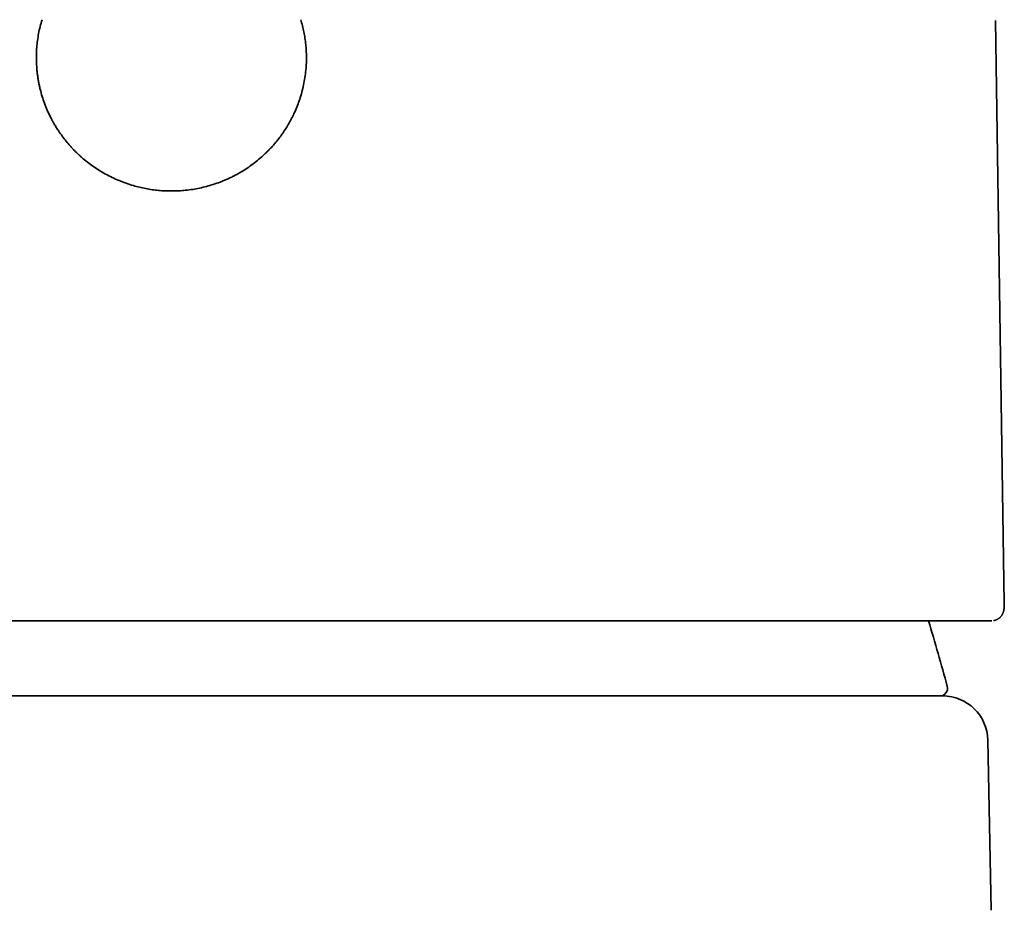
# Model space of a CAD drawing. Header units: millimetres. Extents: x 8 to 580, y 12 to 376.
# Tile 17 of 19: x 299 to 326, y 338 to 361. Entities that reach past the tile are written whole.
import ezdxf

# ---------------------------------------------------------------- set-up
doc = ezdxf.new("R2010")
doc.units = ezdxf.units.MM

msp = doc.modelspace()

# ---------------------------------------------------------------- linework, layer by layer
at = {"color": 7, "linetype": 'Continuous', "lineweight": 35}
for p, q in [((325.703, 345.696), (325.47, 361.235)), ((325.365, 345.234), (325.37, 345.234)), ((310.259, 343.234), (296.741, 343.234)), ((325.262, 342.058), (325.351, 337.52))]:
    msp.add_line(p, q, dxfattribs=at)
for centre, radius, start, end in [((266.251, 327.87), 60, 15.08663, 16.8229), ((323.99, 343.434), 0.2, 270, 15.0866), ((324.062, 342.034), 1.2, 1.1279, 90)]:
    msp.add_arc(centre, radius, start, end, dxfattribs=at)
for points, knots in [([(303.5, 356.689), (303.443, 356.69), (303.328, 356.691), (303.157, 356.703), (302.988, 356.723), (302.819, 356.751), (302.652, 356.787), (302.476, 356.834), (302.292, 356.892), (302.103, 356.965), (301.919, 357.047), (301.74, 357.14), (301.57, 357.241), (301.409, 357.347), (301.259, 357.459), (301.144, 357.554), (301.061, 357.627), (301.008, 357.677), (300.955, 357.728), (300.903, 357.78), (300.852, 357.834), (300.781, 357.911), (300.693, 358.015), (300.59, 358.147), (300.505, 358.268), (300.435, 358.376), (300.392, 358.447), (300.364, 358.496), (300.35, 358.521), (300.336, 358.546), (300.322, 358.572), (300.309, 358.597), (300.269, 358.672), (300.208, 358.799), (300.133, 358.979), (300.068, 359.162), (300.022, 359.319), (299.99, 359.448), (299.969, 359.547), (299.95, 359.647), (299.935, 359.748), (299.922, 359.85), (299.909, 359.981), (299.9, 360.141), (299.9, 360.329), (299.909, 360.516), (299.929, 360.702), (299.959, 360.887), (299.999, 361.072), (300.034, 361.193), (300.051, 361.254)], [0, 0, 0, 0, 0.025814, 0.051517, 0.077167, 0.10282, 0.128534, 0.154364, 0.184915, 0.215317, 0.245663, 0.276049, 0.306568, 0.334891, 0.363075, 0.391196, 0.402244, 0.413299, 0.424364, 0.435446, 0.446547, 0.457673, 0.482992, 0.50819, 0.533322, 0.549902, 0.566493, 0.570842, 0.575194, 0.579548, 0.583905, 0.588265, 0.592628, 0.622291, 0.651693, 0.680925, 0.71008, 0.725354, 0.740645, 0.755967, 0.771334, 0.786758, 0.802252, 0.830638, 0.858838, 0.886936, 0.915016, 0.943164, 0.971464, 1, 1, 1, 1]), ([(306.949, 361.254), (306.964, 361.2), (306.995, 361.092), (307.032, 360.927), (307.061, 360.762), (307.082, 360.595), (307.095, 360.427), (307.101, 360.248), (307.097, 360.059), (307.081, 359.86), (307.054, 359.663), (307.015, 359.467), (306.967, 359.278), (306.909, 359.095), (306.844, 358.92), (306.784, 358.784), (306.736, 358.684), (306.703, 358.618), (306.668, 358.553), (306.632, 358.489), (306.594, 358.425), (306.539, 358.336), (306.463, 358.221), (306.364, 358.086), (306.27, 357.97), (306.184, 357.872), (306.126, 357.811), (306.087, 357.771), (306.066, 357.75), (306.046, 357.729), (306.025, 357.709), (306.004, 357.688), (305.942, 357.63), (305.836, 357.536), (305.682, 357.413), (305.522, 357.299), (305.383, 357.211), (305.267, 357.145), (305.176, 357.096), (305.084, 357.05), (304.99, 357.006), (304.894, 356.965), (304.77, 356.916), (304.618, 356.862), (304.437, 356.809), (304.253, 356.765), (304.068, 356.731), (303.88, 356.707), (303.691, 356.692), (303.564, 356.69), (303.5, 356.689)], [0, 0, 0, 0, 0.0253938, 0.0506669, 0.0758791, 0.1010905, 0.1263614, 0.1517515, 0.1817679, 0.2116592, 0.2415254, 0.2714671, 0.3015841, 0.3297644, 0.357857, 0.385942, 0.396992, 0.408058, 0.419145, 0.4302576, 0.4414008, 0.4525791, 0.477997, 0.5033489, 0.5286916, 0.5454412, 0.5622277, 0.5666324, 0.5710411, 0.575454, 0.5798714, 0.5842935, 0.5887208, 0.6185679, 0.6482114, 0.6777383, 0.7072368, 0.7227081, 0.7382085, 0.7537505, 0.7693468, 0.7850095, 0.8007508, 0.829362, 0.857795, 0.8861269, 0.9144356, 0.9427992, 0.9712951, 1, 1, 1, 1]), ([(325.423, 345.24), (325.423, 345.241), (325.426, 345.241), (325.433, 345.243), (325.442, 345.245), (325.452, 345.247), (325.464, 345.251), (325.479, 345.256), (325.497, 345.263), (325.516, 345.272), (325.534, 345.283), (325.552, 345.294), (325.567, 345.306), (325.582, 345.318), (325.597, 345.333), (325.611, 345.348), (325.623, 345.364), (325.634, 345.38), (325.645, 345.397), (325.653, 345.412), (325.66, 345.426), (325.666, 345.44), (325.671, 345.453), (325.676, 345.465), (325.679, 345.475), (325.682, 345.484), (325.685, 345.496), (325.688, 345.508), (325.69, 345.52), (325.693, 345.532), (325.695, 345.543), (325.696, 345.554), (325.697, 345.564), (325.698, 345.573), (325.699, 345.581), (325.7, 345.59), (325.701, 345.6), (325.701, 345.608), (325.702, 345.615), (325.702, 345.62), (325.702, 345.624), (325.702, 345.628), (325.703, 345.633), (325.703, 345.64), (325.703, 345.648), (325.703, 345.658), (325.703, 345.669), (325.703, 345.682), (325.703, 345.691), (325.703, 345.696)], [0, 0, 0, 0, 0.003412, 0.015788, 0.025885, 0.034093, 0.042957, 0.055951, 0.073235, 0.09022, 0.10905, 0.126602, 0.14261, 0.157054, 0.177953, 0.198992, 0.22183, 0.252261, 0.280109, 0.305536, 0.331583, 0.359207, 0.38596, 0.408799, 0.426849, 0.448893, 0.475554, 0.504603, 0.533483, 0.562071, 0.593224, 0.621027, 0.645502, 0.669357, 0.692427, 0.716815, 0.742515, 0.767011, 0.788201, 0.797557, 0.806186, 0.817155, 0.831919, 0.850476, 0.872822, 0.898952, 0.928863, 0.962547, 1, 1, 1, 1]), ([(281.635, 345.234), (281.644, 345.234), (281.662, 345.234), (281.698, 345.234), (281.741, 345.234), (281.792, 345.234), (281.85, 345.234), (281.908, 345.234), (281.964, 345.234), (282.016, 345.234), (282.071, 345.234), (282.129, 345.234), (282.191, 345.234), (282.259, 345.234), (282.34, 345.234), (282.437, 345.234), (282.551, 345.234), (282.673, 345.234), (282.801, 345.234), (282.924, 345.234), (283.041, 345.234), (283.148, 345.234), (283.237, 345.234), (283.305, 345.234), (283.35, 345.234), (283.396, 345.234), (283.442, 345.234), (283.489, 345.234), (283.573, 345.234), (283.696, 345.234), (283.862, 345.234), (284.033, 345.234), (284.21, 345.234), (284.393, 345.234), (284.582, 345.234), (284.771, 345.234), (284.96, 345.234), (285.148, 345.234), (285.341, 345.234), (285.539, 345.234), (285.744, 345.234), (285.954, 345.234), (286.169, 345.234), (286.389, 345.234), (286.613, 345.234), (286.841, 345.234), (287.074, 345.234), (287.306, 345.234), (287.539, 345.234), (287.77, 345.234), (288.005, 345.234), (288.245, 345.234), (288.5, 345.234), (288.773, 345.234), (289.062, 345.234), (289.356, 345.234), (289.654, 345.234), (289.957, 345.234), (290.263, 345.234), (290.565, 345.234), (290.862, 345.234), (291.155, 345.234), (291.45, 345.234), (291.748, 345.234), (292.048, 345.234), (292.368, 345.234), (292.71, 345.234), (293.076, 345.234), (293.446, 345.234), (293.819, 345.234), (294.162, 345.234), (294.474, 345.234), (294.755, 345.234), (294.98, 345.234), (295.149, 345.234), (295.26, 345.234), (295.372, 345.234), (295.485, 345.234), (295.597, 345.234), (295.787, 345.234), (296.054, 345.234), (296.4, 345.234), (296.747, 345.234), (297.096, 345.234), (297.447, 345.234), (297.8, 345.234), (298.129, 345.234), (298.434, 345.234), (298.714, 345.234), (298.995, 345.234), (299.278, 345.234), (299.558, 345.234), (299.833, 345.234), (300.14, 345.234), (300.482, 345.234), (300.861, 345.234), (301.24, 345.234), (301.62, 345.234), (301.998, 345.234), (302.374, 345.234), (302.749, 345.234), (303.124, 345.234), (303.51, 345.234), (303.906, 345.234), (304.311, 345.234), (304.715, 345.234), (305.119, 345.234), (305.522, 345.234), (305.881, 345.234), (306.195, 345.234), (306.466, 345.234), (306.736, 345.234), (307.006, 345.234), (307.279, 345.234), (307.556, 345.234), (307.875, 345.234), (308.232, 345.234), (308.625, 345.234), (309.015, 345.234), (309.404, 345.234), (309.756, 345.234), (310.073, 345.234), (310.354, 345.234), (310.577, 345.234), (310.744, 345.234), (310.853, 345.234), (310.963, 345.234), (311.072, 345.234), (311.181, 345.234), (311.372, 345.234), (311.645, 345.234), (311.998, 345.234), (312.347, 345.234), (312.693, 345.234), (313.037, 345.234), (313.377, 345.234), (313.706, 345.234), (314.022, 345.234), (314.326, 345.234), (314.628, 345.234), (314.929, 345.234), (315.228, 345.234), (315.526, 345.234), (315.822, 345.234), (316.115, 345.234), (316.403, 345.234), (316.689, 345.234), (316.97, 345.234), (317.243, 345.234), (317.508, 345.234), (317.764, 345.234), (318.016, 345.234), (318.266, 345.234), (318.525, 345.234), (318.793, 345.234), (319.069, 345.234), (319.339, 345.234), (319.605, 345.234), (319.865, 345.234), (320.12, 345.234), (320.362, 345.234), (320.594, 345.234), (320.814, 345.234), (321.029, 345.234), (321.24, 345.234), (321.445, 345.234), (321.657, 345.234), (321.875, 345.234), (322.1, 345.234), (322.317, 345.234), (322.528, 345.234), (322.713, 345.234), (322.876, 345.234), (323.017, 345.234), (323.127, 345.234), (323.207, 345.234), (323.259, 345.234), (323.311, 345.234), (323.362, 345.234), (323.413, 345.234), (323.497, 345.234), (323.612, 345.234), (323.755, 345.234), (323.891, 345.234), (324.022, 345.234), (324.148, 345.234), (324.267, 345.234), (324.373, 345.234), (324.465, 345.234), (324.547, 345.234), (324.625, 345.234), (324.699, 345.234), (324.769, 345.234), (324.835, 345.234), (324.903, 345.234), (324.975, 345.234), (325.047, 345.234), (325.113, 345.234), (325.172, 345.234), (325.224, 345.234), (325.269, 345.234), (325.308, 345.234), (325.34, 345.234), (325.357, 345.234), (325.365, 345.234)], [0, 0, 0, 0, 0.006133, 0.012259, 0.018378, 0.024494, 0.030609, 0.036724, 0.040844, 0.044966, 0.04909, 0.053218, 0.057349, 0.061643, 0.066001, 0.072095, 0.078183, 0.084268, 0.090352, 0.096436, 0.100899, 0.105365, 0.109834, 0.11159, 0.113347, 0.115105, 0.116864, 0.118623, 0.120384, 0.126146, 0.131902, 0.137651, 0.143396, 0.149138, 0.15488, 0.160623, 0.165889, 0.171159, 0.176434, 0.181716, 0.18705, 0.192433, 0.19781, 0.203182, 0.20855, 0.213916, 0.219282, 0.224649, 0.22971, 0.234775, 0.239844, 0.244919, 0.25, 0.255876, 0.261744, 0.267605, 0.273462, 0.279317, 0.28517, 0.291024, 0.296394, 0.301766, 0.307145, 0.312529, 0.317871, 0.323151, 0.329479, 0.335801, 0.342118, 0.348434, 0.354751, 0.359385, 0.364021, 0.368661, 0.370485, 0.372309, 0.374135, 0.375961, 0.377788, 0.379616, 0.385166, 0.390708, 0.396245, 0.401778, 0.407309, 0.41284, 0.418371, 0.422719, 0.427069, 0.431422, 0.435779, 0.44014, 0.444341, 0.448469, 0.454243, 0.460012, 0.465779, 0.471544, 0.47731, 0.482975, 0.488644, 0.494318, 0.5, 0.506132, 0.512257, 0.518377, 0.524492, 0.530607, 0.536722, 0.540843, 0.544965, 0.549089, 0.553217, 0.557349, 0.561643, 0.566001, 0.572095, 0.578183, 0.584268, 0.590352, 0.596436, 0.600899, 0.605365, 0.609834, 0.61159, 0.613347, 0.615105, 0.616864, 0.618623, 0.620384, 0.626146, 0.631902, 0.637651, 0.643396, 0.649138, 0.65488, 0.660623, 0.665889, 0.671159, 0.676434, 0.681716, 0.68705, 0.692433, 0.69781, 0.703182, 0.70855, 0.713916, 0.719282, 0.724649, 0.72971, 0.734775, 0.739844, 0.744919, 0.75, 0.755876, 0.761744, 0.767605, 0.773462, 0.779317, 0.78517, 0.791024, 0.796394, 0.801766, 0.807145, 0.812529, 0.817871, 0.823151, 0.829479, 0.835801, 0.842118, 0.848434, 0.854751, 0.859385, 0.864021, 0.868661, 0.870485, 0.872309, 0.874135, 0.875961, 0.877788, 0.879616, 0.885166, 0.890708, 0.896245, 0.901778, 0.907309, 0.91284, 0.918371, 0.922719, 0.927069, 0.931422, 0.935779, 0.94014, 0.944341, 0.94847, 0.954244, 0.960014, 0.965781, 0.971546, 0.977312, 0.982976, 0.988645, 0.994319, 1, 1, 1, 1]), ([(324.062, 343.234), (324.062, 343.234), (323.973, 343.234), (323.62, 343.234), (323.357, 343.234), (322.32, 343.234), (321.297, 343.234), (318.741, 343.234), (317.21, 343.234), (314.707, 343.234), (313.838, 343.234), (312.066, 343.234), (311.162, 343.234), (310.259, 343.234)], [0, 0, 0, 0, 0.125, 0.125, 0.25, 0.25, 0.5, 0.5, 0.75, 0.75, 0.875, 0.875, 1, 1, 1, 1])]:
    msp.add_open_spline(points, degree=3, knots=knots, dxfattribs=at)

doc.saveas('drawing.dxf')
